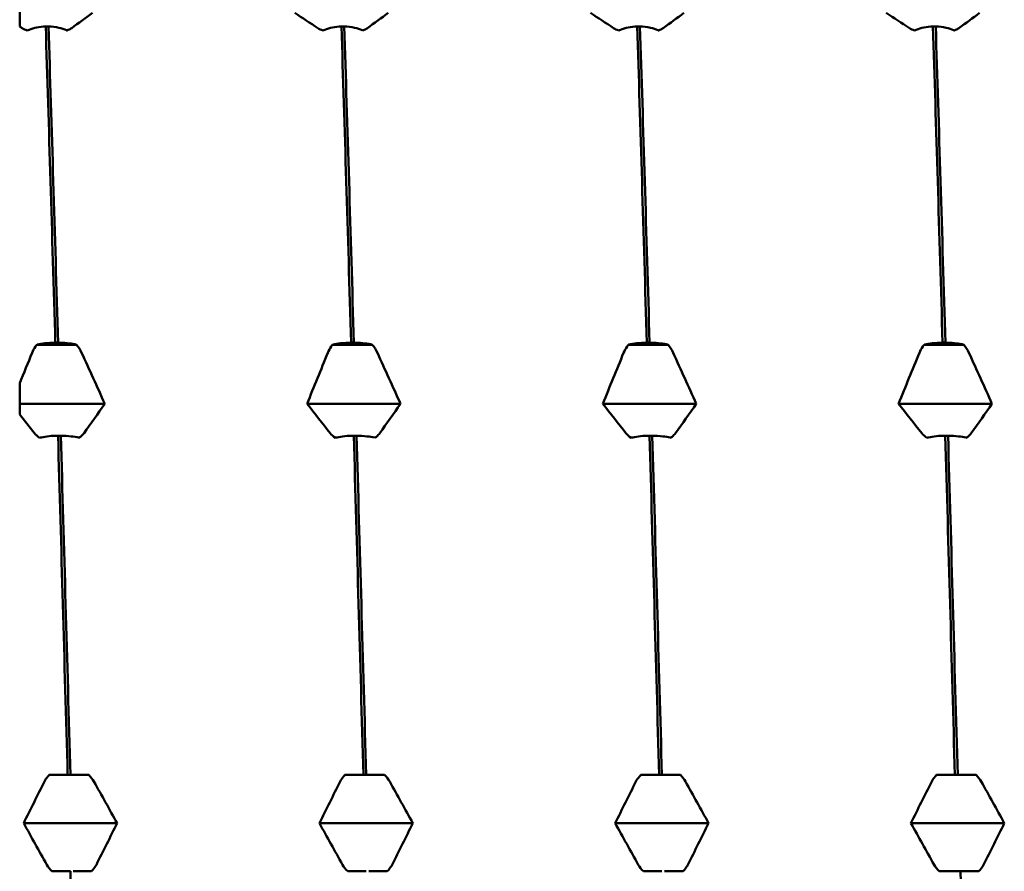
# Model space of a CAD drawing. Header units: millimetres. Extents: x 41 to 198, y 72 to 247.
# Tile 33 of 39: x 102 to 108, y 208 to 213. Entities that reach past the tile are written whole.
import ezdxf

# ---------------------------------------------------------------- set-up
doc = ezdxf.new("R2010")
doc.units = ezdxf.units.MM
doc.layers.add('Видимый контур (ГОСТ)', color=7, linetype='Continuous', lineweight=50)

msp = doc.modelspace()

# ---------------------------------------------------------------- linework, layer by layer
at = {"layer": 'Видимый контур (ГОСТ)'}
for p, q in [((101.8695, 213.0754), (101.8695, 213.5058)), ((102.0463, 213.0757), (102.0293, 213.0757)), ((103.8624, 213.0757), (103.8454, 213.0757)), ((105.6785, 213.0757), (105.6615, 213.0757)), ((107.4946, 213.0757), (107.4776, 213.0757)), ((102.2185, 211.1214), (101.9752, 211.1214)), ((102.0884, 211.1343), (102.1054, 211.1343)), ((104.0346, 211.1214), (103.7913, 211.1214)), ((103.9045, 211.1343), (103.9215, 211.1343)), ((105.8507, 211.1214), (105.6074, 211.1214)), ((105.7206, 211.1343), (105.7376, 211.1343)), ((107.6668, 211.1214), (107.4235, 211.1214)), ((107.5367, 211.1343), (107.5537, 211.1343)), ((101.8695, 210.6938), (101.8695, 210.8854)), ((102.3918, 210.7592), (101.8695, 210.7592)), ((104.2079, 210.7592), (103.6347, 210.7592)), ((106.024, 210.7592), (105.4508, 210.7592)), ((107.8401, 210.7592), (107.2669, 210.7592)), ((102.122, 210.563), (102.105, 210.563)), ((103.9381, 210.563), (103.9211, 210.563)), ((105.7542, 210.563), (105.7372, 210.563)), ((107.5703, 210.563), (107.5533, 210.563)), ((102.0508, 208.4796), (102.1641, 208.4796)), ((102.1641, 208.4796), (102.1811, 208.4796)), ((102.1811, 208.4796), (102.2942, 208.4796)), ((103.8669, 208.4796), (103.9802, 208.4796)), ((103.9802, 208.4796), (103.9972, 208.4796)), ((103.9972, 208.4796), (104.1103, 208.4796)), ((105.683, 208.4796), (105.7963, 208.4796)), ((105.7963, 208.4796), (105.8133, 208.4796)), ((105.8133, 208.4796), (105.9264, 208.4796)), ((107.4991, 208.4796), (107.6124, 208.4796)), ((107.6124, 208.4796), (107.6294, 208.4796)), ((107.6294, 208.4796), (107.7425, 208.4796)), ((102.4675, 208.1839), (101.8942, 208.1839)), ((104.2836, 208.1839), (103.7103, 208.1839)), ((106.0997, 208.1839), (105.5264, 208.1839)), ((107.9158, 208.1839), (107.3425, 208.1839)), ((102.1807, 207.8882), (102.0675, 207.8882)), ((102.3109, 207.8882), (102.1977, 207.8882)), ((103.9968, 207.8882), (103.8836, 207.8882)), ((104.127, 207.8882), (104.0138, 207.8882)), ((105.8129, 207.8882), (105.6997, 207.8882)), ((105.9431, 207.8882), (105.8299, 207.8882)), ((107.629, 207.8882), (107.5158, 207.8882)), ((107.646, 207.8882), (107.629, 207.8882)), ((107.7592, 207.8882), (107.646, 207.8882))]:
    msp.add_line(p, q, dxfattribs=at)
for points in [[(102.3161, 213.1589), (102.2742, 213.1277), (102.2318, 213.0966), (102.1888, 213.0655)], [(103.7007, 213.0655), (103.6531, 213.0966), (103.6058, 213.1277), (103.559, 213.1589)], [(104.1322, 213.1589), (104.0903, 213.1277), (104.0479, 213.0966), (104.0049, 213.0655)], [(105.5168, 213.0655), (105.4692, 213.0966), (105.4219, 213.1277), (105.3751, 213.1589)], [(105.9483, 213.1589), (105.9064, 213.1277), (105.864, 213.0966), (105.821, 213.0655)], [(107.3329, 213.0655), (107.2853, 213.0966), (107.238, 213.1277), (107.1912, 213.1589)], [(107.7644, 213.1589), (107.7225, 213.1277), (107.6801, 213.0966), (107.6371, 213.0655)], [(101.8846, 213.0655), (101.8796, 213.0688), (101.8746, 213.0721), (101.8695, 213.0754)], [(102.0293, 213.0757), (102.049, 212.4582), (102.0687, 211.8066), (102.0884, 211.1343)], [(102.1054, 211.1343), (102.0857, 211.8066), (102.066, 212.4582), (102.0463, 213.0757)], [(103.8454, 213.0757), (103.8651, 212.4582), (103.8848, 211.8066), (103.9045, 211.1343)], [(103.9215, 211.1343), (103.9018, 211.8066), (103.8821, 212.4582), (103.8624, 213.0757)], [(105.6615, 213.0757), (105.6812, 212.4582), (105.7009, 211.8066), (105.7206, 211.1343)], [(105.7376, 211.1343), (105.7179, 211.8066), (105.6982, 212.4582), (105.6785, 213.0757)], [(107.4776, 213.0757), (107.4973, 212.4582), (107.517, 211.8066), (107.5367, 211.1343)], [(107.5537, 211.1343), (107.534, 211.8066), (107.5143, 212.4582), (107.4946, 213.0757)], [(101.9162, 213.0507), (101.9037, 213.055), (101.8931, 213.06), (101.8846, 213.0655)], [(103.7323, 213.0507), (103.7198, 213.055), (103.7092, 213.06), (103.7007, 213.0655)], [(105.5484, 213.0507), (105.5359, 213.055), (105.5253, 213.06), (105.5168, 213.0655)], [(107.3645, 213.0507), (107.352, 213.055), (107.3414, 213.06), (107.3329, 213.0655)], [(102.2185, 211.1214), (102.231, 211.1068), (102.2416, 211.0902), (102.2501, 211.0718)], [(104.0346, 211.1214), (104.0471, 211.1068), (104.0577, 211.0902), (104.0662, 211.0718)], [(105.8507, 211.1214), (105.8632, 211.1068), (105.8738, 211.0902), (105.8823, 211.0718)], [(107.6668, 211.1214), (107.6793, 211.1068), (107.6899, 211.0902), (107.6984, 211.0718)], [(101.8695, 210.8854), (101.8948, 210.9476), (101.9203, 211.0097), (101.9459, 211.0718)], [(102.2501, 211.0718), (102.2977, 210.9678), (102.345, 210.8636), (102.3918, 210.7592)], [(103.6347, 210.7592), (103.6766, 210.8636), (103.719, 210.9678), (103.762, 211.0718)], [(104.0662, 211.0718), (104.1138, 210.9678), (104.1611, 210.8636), (104.2079, 210.7592)], [(105.4508, 210.7592), (105.4927, 210.8636), (105.5351, 210.9678), (105.5781, 211.0718)], [(105.8823, 211.0718), (105.9299, 210.9678), (105.9772, 210.8636), (106.024, 210.7592)], [(107.2669, 210.7592), (107.3088, 210.8636), (107.3512, 210.9678), (107.3942, 211.0718)], [(107.6984, 211.0718), (107.746, 210.9678), (107.7933, 210.8636), (107.8401, 210.7592)], [(102.3918, 210.7592), (102.3499, 210.6989), (102.3074, 210.6387), (102.2645, 210.5787)], [(103.7764, 210.5787), (103.7288, 210.6387), (103.6815, 210.6989), (103.6347, 210.7592)], [(104.2079, 210.7592), (104.166, 210.6989), (104.1235, 210.6387), (104.0806, 210.5787)], [(105.5925, 210.5787), (105.5449, 210.6387), (105.4976, 210.6989), (105.4508, 210.7592)], [(106.024, 210.7592), (105.9821, 210.6989), (105.9396, 210.6387), (105.8967, 210.5787)], [(107.4086, 210.5787), (107.361, 210.6387), (107.3137, 210.6989), (107.2669, 210.7592)], [(107.8401, 210.7592), (107.7982, 210.6989), (107.7557, 210.6387), (107.7128, 210.5787)], [(101.9603, 210.5787), (101.9299, 210.617), (101.8996, 210.6554), (101.8695, 210.6938)], [(101.9919, 210.55), (101.9794, 210.5584), (101.9687, 210.5681), (101.9603, 210.5787)], [(102.105, 210.563), (102.1247, 209.8803), (102.1444, 209.181), (102.1641, 208.4796)], [(102.1811, 208.4796), (102.1614, 209.181), (102.1417, 209.8803), (102.122, 210.563)], [(103.808, 210.55), (103.7955, 210.5584), (103.7848, 210.5681), (103.7764, 210.5787)], [(103.9211, 210.563), (103.9408, 209.8803), (103.9605, 209.181), (103.9802, 208.4796)], [(103.9972, 208.4796), (103.9775, 209.181), (103.9578, 209.8803), (103.9381, 210.563)], [(105.6241, 210.55), (105.6116, 210.5584), (105.6009, 210.5681), (105.5925, 210.5787)], [(105.7372, 210.563), (105.7569, 209.8803), (105.7766, 209.181), (105.7963, 208.4796)], [(105.8133, 208.4796), (105.7936, 209.181), (105.7739, 209.8803), (105.7542, 210.563)], [(107.4402, 210.55), (107.4277, 210.5584), (107.417, 210.5681), (107.4086, 210.5787)], [(107.5533, 210.563), (107.573, 209.8803), (107.5927, 209.181), (107.6124, 208.4796)], [(107.6294, 208.4796), (107.6097, 209.181), (107.59, 209.8803), (107.5703, 210.563)], [(102.2942, 208.4796), (102.3067, 208.4678), (102.3173, 208.4542), (102.3257, 208.4391)], [(104.1103, 208.4796), (104.1228, 208.4678), (104.1334, 208.4542), (104.1418, 208.4391)], [(105.9264, 208.4796), (105.9389, 208.4678), (105.9495, 208.4542), (105.9579, 208.4391)], [(107.7425, 208.4796), (107.755, 208.4678), (107.7656, 208.4542), (107.774, 208.4391)], [(101.8942, 208.1839), (101.9361, 208.2692), (101.9786, 208.3543), (102.0215, 208.4391)], [(102.3257, 208.4391), (102.3733, 208.3543), (102.4206, 208.2692), (102.4675, 208.1839)], [(103.7103, 208.1839), (103.7522, 208.2692), (103.7947, 208.3543), (103.8376, 208.4391)], [(104.1418, 208.4391), (104.1894, 208.3543), (104.2367, 208.2692), (104.2836, 208.1839)], [(105.5264, 208.1839), (105.5683, 208.2692), (105.6108, 208.3543), (105.6537, 208.4391)], [(105.9579, 208.4391), (106.0055, 208.3543), (106.0528, 208.2692), (106.0997, 208.1839)], [(107.3425, 208.1839), (107.3844, 208.2692), (107.4269, 208.3543), (107.4698, 208.4391)], [(107.774, 208.4391), (107.8216, 208.3543), (107.8689, 208.2692), (107.9158, 208.1839)], [(102.036, 207.9287), (101.9884, 208.0136), (101.9411, 208.0987), (101.8942, 208.1839)], [(102.4675, 208.1839), (102.4256, 208.0986), (102.3831, 208.0135), (102.3402, 207.9287)], [(103.8521, 207.9287), (103.8045, 208.0136), (103.7572, 208.0987), (103.7103, 208.1839)], [(104.2836, 208.1839), (104.2417, 208.0986), (104.1992, 208.0135), (104.1563, 207.9287)], [(105.6682, 207.9287), (105.6206, 208.0136), (105.5733, 208.0987), (105.5264, 208.1839)], [(106.0997, 208.1839), (106.0578, 208.0986), (106.0153, 208.0135), (105.9724, 207.9287)], [(107.4843, 207.9287), (107.4367, 208.0136), (107.3894, 208.0987), (107.3425, 208.1839)], [(107.9158, 208.1839), (107.8739, 208.0986), (107.8314, 208.0135), (107.7885, 207.9287)], [(102.0675, 207.8882), (102.0551, 207.9), (102.0444, 207.9137), (102.036, 207.9287)], [(102.1807, 207.8882), (102.2004, 207.1868), (102.2201, 206.4875), (102.2397, 205.8048)], [(103.8836, 207.8882), (103.8712, 207.9), (103.8605, 207.9137), (103.8521, 207.9287)], [(105.6997, 207.8882), (105.6873, 207.9), (105.6766, 207.9137), (105.6682, 207.9287)], [(107.5158, 207.8882), (107.5034, 207.9), (107.4927, 207.9137), (107.4843, 207.9287)], [(107.705, 205.8048), (107.6853, 206.4875), (107.6656, 207.1868), (107.646, 207.8882)]]:
    msp.add_open_spline(points, degree=3, dxfattribs=at)
for points, knots in [([(102.0293, 213.0757), (102.0106, 213.0753), (101.9922, 213.0733), (101.9574, 213.0665), (101.9412, 213.0617), (101.9232, 213.054), (101.9196, 213.0524), (101.9162, 213.0507)], [-0.01787812, -0.01787812, -0.01787812, -0.01787812, -0.01226619, -0.01226619, -0.00665478, -0.00665478, -0.00518933, -0.00518933, -0.00518933, -0.00518933]), ([(102.1595, 213.0507), (102.1585, 213.0512), (102.1575, 213.0517), (102.1429, 213.0586), (102.1274, 213.0639), (102.0902, 213.0725), (102.0685, 213.0752), (102.0463, 213.0757)], [-0.01270114, -0.01270114, -0.01270114, -0.01270114, -0.01227254, -0.01227254, -0.00665765, -0.00665765, 0, 0, 0, 0]), ([(103.8454, 213.0757), (103.8267, 213.0753), (103.8083, 213.0733), (103.7735, 213.0665), (103.7573, 213.0617), (103.7393, 213.054), (103.7357, 213.0524), (103.7323, 213.0507)], [-0.01787812, -0.01787812, -0.01787812, -0.01787812, -0.01226619, -0.01226619, -0.00665478, -0.00665478, -0.00518933, -0.00518933, -0.00518933, -0.00518933]), ([(103.9756, 213.0507), (103.9746, 213.0512), (103.9736, 213.0517), (103.959, 213.0586), (103.9435, 213.0639), (103.9063, 213.0725), (103.8846, 213.0752), (103.8624, 213.0757)], [-0.01270114, -0.01270114, -0.01270114, -0.01270114, -0.01227254, -0.01227254, -0.00665765, -0.00665765, 0, 0, 0, 0]), ([(105.6615, 213.0757), (105.6428, 213.0753), (105.6244, 213.0733), (105.5896, 213.0665), (105.5734, 213.0617), (105.5554, 213.054), (105.5518, 213.0524), (105.5484, 213.0507)], [-0.01787812, -0.01787812, -0.01787812, -0.01787812, -0.01226619, -0.01226619, -0.00665478, -0.00665478, -0.00518933, -0.00518933, -0.00518933, -0.00518933]), ([(105.7917, 213.0507), (105.7907, 213.0512), (105.7897, 213.0517), (105.7751, 213.0586), (105.7596, 213.0639), (105.7224, 213.0725), (105.7007, 213.0752), (105.6785, 213.0757)], [-0.01270114, -0.01270114, -0.01270114, -0.01270114, -0.01227254, -0.01227254, -0.00665765, -0.00665765, 0, 0, 0, 0]), ([(107.4776, 213.0757), (107.4589, 213.0753), (107.4405, 213.0733), (107.4057, 213.0665), (107.3895, 213.0617), (107.3715, 213.054), (107.3679, 213.0524), (107.3645, 213.0507)], [-0.01787812, -0.01787812, -0.01787812, -0.01787812, -0.01226619, -0.01226619, -0.00665478, -0.00665478, -0.00518933, -0.00518933, -0.00518933, -0.00518933]), ([(107.6078, 213.0507), (107.6068, 213.0512), (107.6058, 213.0517), (107.5912, 213.0586), (107.5757, 213.0639), (107.5385, 213.0725), (107.5168, 213.0752), (107.4946, 213.0757)], [-0.01270114, -0.01270114, -0.01270114, -0.01270114, -0.01227254, -0.01227254, -0.00665765, -0.00665765, 0, 0, 0, 0]), ([(102.1888, 213.0655), (102.1833, 213.0615), (102.1764, 213.0576), (102.1653, 213.0529), (102.1625, 213.0518), (102.1595, 213.0507)], [-0.020025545, -0.020025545, -0.020025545, -0.020025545, -0.015139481, -0.015139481, -0.013604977, -0.013604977, -0.013604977, -0.013604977]), ([(104.0049, 213.0655), (103.9994, 213.0615), (103.9925, 213.0576), (103.9814, 213.0529), (103.9786, 213.0518), (103.9756, 213.0507)], [-0.020025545, -0.020025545, -0.020025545, -0.020025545, -0.015139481, -0.015139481, -0.013604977, -0.013604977, -0.013604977, -0.013604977]), ([(105.821, 213.0655), (105.8155, 213.0615), (105.8086, 213.0576), (105.7975, 213.0529), (105.7947, 213.0518), (105.7917, 213.0507)], [-0.020025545, -0.020025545, -0.020025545, -0.020025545, -0.015139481, -0.015139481, -0.013604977, -0.013604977, -0.013604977, -0.013604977]), ([(107.6371, 213.0655), (107.6316, 213.0615), (107.6247, 213.0576), (107.6136, 213.0529), (107.6108, 213.0518), (107.6078, 213.0507)], [-0.020025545, -0.020025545, -0.020025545, -0.020025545, -0.015139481, -0.015139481, -0.013604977, -0.013604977, -0.013604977, -0.013604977]), ([(101.9459, 211.0718), (101.9514, 211.0851), (101.9583, 211.0981), (101.9694, 211.114), (101.9722, 211.1177), (101.9752, 211.1214)], [-0.020025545, -0.020025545, -0.020025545, -0.020025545, -0.015139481, -0.015139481, -0.013604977, -0.013604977, -0.013604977, -0.013604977]), ([(101.9752, 211.1214), (101.9762, 211.1216), (101.9772, 211.1219), (101.9918, 211.1255), (102.0073, 211.1282), (102.0445, 211.1327), (102.0662, 211.1341), (102.0884, 211.1343)], [-0.01270114, -0.01270114, -0.01270114, -0.01270114, -0.01227254, -0.01227254, -0.00665765, -0.00665765, 0, 0, 0, 0]), ([(102.1054, 211.1343), (102.1241, 211.1341), (102.1425, 211.1331), (102.1773, 211.1296), (102.1935, 211.1271), (102.2115, 211.1231), (102.2151, 211.1223), (102.2185, 211.1214)], [-0.01787812, -0.01787812, -0.01787812, -0.01787812, -0.01226619, -0.01226619, -0.00665478, -0.00665478, -0.00518933, -0.00518933, -0.00518933, -0.00518933]), ([(103.762, 211.0718), (103.7675, 211.0851), (103.7744, 211.0981), (103.7855, 211.114), (103.7883, 211.1177), (103.7913, 211.1214)], [-0.020025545, -0.020025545, -0.020025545, -0.020025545, -0.015139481, -0.015139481, -0.013604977, -0.013604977, -0.013604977, -0.013604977]), ([(103.7913, 211.1214), (103.7923, 211.1216), (103.7933, 211.1219), (103.8079, 211.1255), (103.8234, 211.1282), (103.8606, 211.1327), (103.8823, 211.1341), (103.9045, 211.1343)], [-0.01270114, -0.01270114, -0.01270114, -0.01270114, -0.01227254, -0.01227254, -0.00665765, -0.00665765, 0, 0, 0, 0]), ([(103.9215, 211.1343), (103.9402, 211.1341), (103.9586, 211.1331), (103.9934, 211.1296), (104.0096, 211.1271), (104.0276, 211.1231), (104.0312, 211.1223), (104.0346, 211.1214)], [-0.01787812, -0.01787812, -0.01787812, -0.01787812, -0.01226619, -0.01226619, -0.00665478, -0.00665478, -0.00518933, -0.00518933, -0.00518933, -0.00518933]), ([(105.5781, 211.0718), (105.5836, 211.0851), (105.5905, 211.0981), (105.6016, 211.114), (105.6044, 211.1177), (105.6074, 211.1214)], [-0.020025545, -0.020025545, -0.020025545, -0.020025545, -0.015139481, -0.015139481, -0.013604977, -0.013604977, -0.013604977, -0.013604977]), ([(105.6074, 211.1214), (105.6084, 211.1216), (105.6094, 211.1219), (105.624, 211.1255), (105.6395, 211.1282), (105.6767, 211.1327), (105.6984, 211.1341), (105.7206, 211.1343)], [-0.01270114, -0.01270114, -0.01270114, -0.01270114, -0.01227254, -0.01227254, -0.00665765, -0.00665765, 0, 0, 0, 0]), ([(105.7376, 211.1343), (105.7563, 211.1341), (105.7747, 211.1331), (105.8095, 211.1296), (105.8257, 211.1271), (105.8437, 211.1231), (105.8473, 211.1223), (105.8507, 211.1214)], [-0.01787812, -0.01787812, -0.01787812, -0.01787812, -0.01226619, -0.01226619, -0.00665478, -0.00665478, -0.00518933, -0.00518933, -0.00518933, -0.00518933]), ([(107.3942, 211.0718), (107.3997, 211.0851), (107.4066, 211.0981), (107.4177, 211.114), (107.4205, 211.1177), (107.4235, 211.1214)], [-0.020025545, -0.020025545, -0.020025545, -0.020025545, -0.015139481, -0.015139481, -0.013604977, -0.013604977, -0.013604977, -0.013604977]), ([(107.4235, 211.1214), (107.4245, 211.1216), (107.4255, 211.1219), (107.4401, 211.1255), (107.4556, 211.1282), (107.4928, 211.1327), (107.5145, 211.1341), (107.5367, 211.1343)], [-0.01270114, -0.01270114, -0.01270114, -0.01270114, -0.01227254, -0.01227254, -0.00665765, -0.00665765, 0, 0, 0, 0]), ([(107.5537, 211.1343), (107.5724, 211.1341), (107.5908, 211.1331), (107.6256, 211.1296), (107.6418, 211.1271), (107.6598, 211.1231), (107.6634, 211.1223), (107.6668, 211.1214)], [-0.01787812, -0.01787812, -0.01787812, -0.01787812, -0.01226619, -0.01226619, -0.00665478, -0.00665478, -0.00518933, -0.00518933, -0.00518933, -0.00518933]), ([(102.105, 210.563), (102.0863, 210.5628), (102.0679, 210.5618), (102.0331, 210.5582), (102.0169, 210.5557), (101.9989, 210.5518), (101.9953, 210.5509), (101.9919, 210.55)], [-0.01787812, -0.01787812, -0.01787812, -0.01787812, -0.01226619, -0.01226619, -0.00665478, -0.00665478, -0.00518933, -0.00518933, -0.00518933, -0.00518933]), ([(102.2352, 210.55), (102.2342, 210.5503), (102.2332, 210.5506), (102.2186, 210.5542), (102.203, 210.5569), (102.1659, 210.5614), (102.1441, 210.5627), (102.122, 210.563)], [-0.01270114, -0.01270114, -0.01270114, -0.01270114, -0.01227254, -0.01227254, -0.00665765, -0.00665765, 0, 0, 0, 0]), ([(102.2645, 210.5787), (102.259, 210.571), (102.2521, 210.5635), (102.241, 210.5543), (102.2382, 210.5521), (102.2352, 210.55)], [-0.020025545, -0.020025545, -0.020025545, -0.020025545, -0.015139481, -0.015139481, -0.013604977, -0.013604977, -0.013604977, -0.013604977]), ([(103.9211, 210.563), (103.9024, 210.5628), (103.884, 210.5618), (103.8492, 210.5582), (103.833, 210.5557), (103.815, 210.5518), (103.8114, 210.5509), (103.808, 210.55)], [-0.01787812, -0.01787812, -0.01787812, -0.01787812, -0.01226619, -0.01226619, -0.00665478, -0.00665478, -0.00518933, -0.00518933, -0.00518933, -0.00518933]), ([(104.0513, 210.55), (104.0503, 210.5503), (104.0493, 210.5506), (104.0347, 210.5542), (104.0191, 210.5569), (103.982, 210.5614), (103.9602, 210.5627), (103.9381, 210.563)], [-0.01270114, -0.01270114, -0.01270114, -0.01270114, -0.01227254, -0.01227254, -0.00665765, -0.00665765, 0, 0, 0, 0]), ([(104.0806, 210.5787), (104.0751, 210.571), (104.0682, 210.5635), (104.0571, 210.5543), (104.0543, 210.5521), (104.0513, 210.55)], [-0.020025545, -0.020025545, -0.020025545, -0.020025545, -0.015139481, -0.015139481, -0.013604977, -0.013604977, -0.013604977, -0.013604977]), ([(105.7372, 210.563), (105.7185, 210.5628), (105.7001, 210.5618), (105.6653, 210.5582), (105.6491, 210.5557), (105.6311, 210.5518), (105.6275, 210.5509), (105.6241, 210.55)], [-0.01787812, -0.01787812, -0.01787812, -0.01787812, -0.01226619, -0.01226619, -0.00665478, -0.00665478, -0.00518933, -0.00518933, -0.00518933, -0.00518933]), ([(105.8674, 210.55), (105.8664, 210.5503), (105.8654, 210.5506), (105.8508, 210.5542), (105.8352, 210.5569), (105.7981, 210.5614), (105.7763, 210.5627), (105.7542, 210.563)], [-0.01270114, -0.01270114, -0.01270114, -0.01270114, -0.01227254, -0.01227254, -0.00665765, -0.00665765, 0, 0, 0, 0]), ([(105.8967, 210.5787), (105.8912, 210.571), (105.8843, 210.5635), (105.8732, 210.5543), (105.8704, 210.5521), (105.8674, 210.55)], [-0.020025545, -0.020025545, -0.020025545, -0.020025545, -0.015139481, -0.015139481, -0.013604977, -0.013604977, -0.013604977, -0.013604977]), ([(107.5533, 210.563), (107.5346, 210.5628), (107.5162, 210.5618), (107.4814, 210.5582), (107.4652, 210.5557), (107.4472, 210.5518), (107.4436, 210.5509), (107.4402, 210.55)], [-0.01787812, -0.01787812, -0.01787812, -0.01787812, -0.01226619, -0.01226619, -0.00665478, -0.00665478, -0.00518933, -0.00518933, -0.00518933, -0.00518933]), ([(107.6835, 210.55), (107.6825, 210.5503), (107.6815, 210.5506), (107.6669, 210.5542), (107.6513, 210.5569), (107.6142, 210.5614), (107.5924, 210.5627), (107.5703, 210.563)], [-0.01270114, -0.01270114, -0.01270114, -0.01270114, -0.01227254, -0.01227254, -0.00665765, -0.00665765, 0, 0, 0, 0]), ([(107.7128, 210.5787), (107.7073, 210.571), (107.7004, 210.5635), (107.6893, 210.5543), (107.6865, 210.5521), (107.6835, 210.55)], [-0.020025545, -0.020025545, -0.020025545, -0.020025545, -0.015139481, -0.015139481, -0.013604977, -0.013604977, -0.013604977, -0.013604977]), ([(102.0215, 208.4391), (102.027, 208.45), (102.034, 208.4606), (102.0451, 208.4736), (102.0479, 208.4767), (102.0508, 208.4796)], [-0.020025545, -0.020025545, -0.020025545, -0.020025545, -0.015139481, -0.015139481, -0.013604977, -0.013604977, -0.013604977, -0.013604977]), ([(103.8376, 208.4391), (103.8431, 208.45), (103.8501, 208.4606), (103.8612, 208.4736), (103.864, 208.4767), (103.8669, 208.4796)], [-0.020025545, -0.020025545, -0.020025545, -0.020025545, -0.015139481, -0.015139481, -0.013604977, -0.013604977, -0.013604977, -0.013604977]), ([(105.6537, 208.4391), (105.6592, 208.45), (105.6662, 208.4606), (105.6773, 208.4736), (105.6801, 208.4767), (105.683, 208.4796)], [-0.020025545, -0.020025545, -0.020025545, -0.020025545, -0.015139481, -0.015139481, -0.013604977, -0.013604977, -0.013604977, -0.013604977]), ([(107.4698, 208.4391), (107.4753, 208.45), (107.4823, 208.4606), (107.4934, 208.4736), (107.4962, 208.4767), (107.4991, 208.4796)], [-0.020025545, -0.020025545, -0.020025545, -0.020025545, -0.015139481, -0.015139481, -0.013604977, -0.013604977, -0.013604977, -0.013604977]), ([(102.3402, 207.9287), (102.3347, 207.9178), (102.3277, 207.9072), (102.3166, 207.8942), (102.3138, 207.8912), (102.3109, 207.8882)], [-0.020025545, -0.020025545, -0.020025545, -0.020025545, -0.015139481, -0.015139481, -0.013604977, -0.013604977, -0.013604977, -0.013604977]), ([(104.1563, 207.9287), (104.1508, 207.9178), (104.1438, 207.9072), (104.1327, 207.8942), (104.1299, 207.8912), (104.127, 207.8882)], [-0.020025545, -0.020025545, -0.020025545, -0.020025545, -0.015139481, -0.015139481, -0.013604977, -0.013604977, -0.013604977, -0.013604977]), ([(105.9724, 207.9287), (105.9669, 207.9178), (105.9599, 207.9072), (105.9488, 207.8942), (105.946, 207.8912), (105.9431, 207.8882)], [-0.020025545, -0.020025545, -0.020025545, -0.020025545, -0.015139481, -0.015139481, -0.013604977, -0.013604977, -0.013604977, -0.013604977]), ([(107.7885, 207.9287), (107.783, 207.9178), (107.776, 207.9072), (107.7649, 207.8942), (107.7621, 207.8912), (107.7592, 207.8882)], [-0.020025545, -0.020025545, -0.020025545, -0.020025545, -0.015139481, -0.015139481, -0.013604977, -0.013604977, -0.013604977, -0.013604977])]:
    msp.add_open_spline(points, degree=3, knots=knots, dxfattribs=at)

doc.saveas('drawing.dxf')
